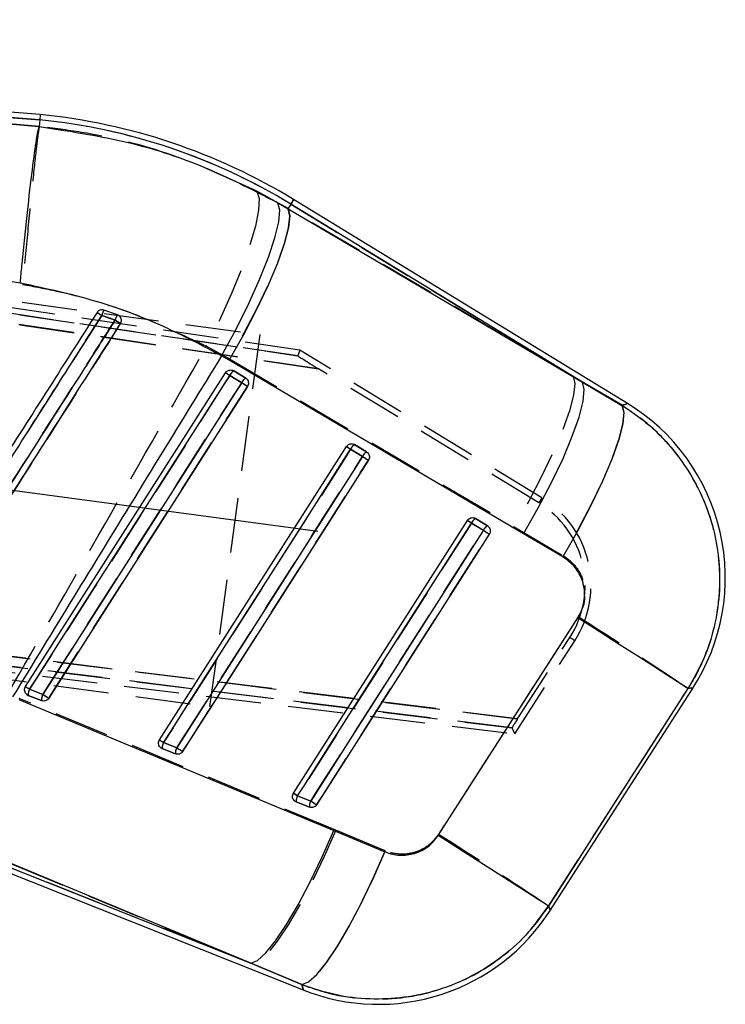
# Model space of a CAD drawing. Extents: x 67 to 774, y 19 to 566.
# Tile 7 of 44: x 362 to 395, y 20 to 66. Entities that reach past the tile are written whole.
import ezdxf

# ---------------------------------------------------------------- set-up
doc = ezdxf.new("R2010")
doc.units = 0
doc.header["$LTSCALE"] = 2
doc.linetypes.add('CENTERX2', pattern=[20.32, 12.7, -2.54, 2.54, -2.54])
doc.linetypes.add('HIDDEN', pattern=[1.905, 1.27, -0.635])
doc.layers.get('0').update_dxf_attribs({"linetype": 'CONTINUOUS'})
doc.layers.add('FORMATO', color=179, linetype='CONTINUOUS')

msp = doc.modelspace()

# ---------------------------------------------------------------- linework, layer by layer
at = {"color": 7, "linetype": 'CONTINUOUS'}
for p, q in [((363.402877, 61.29667), (309.988182, 65.673393)), ((363.3806, 61.051178), (316.830013, 64.865467)), ((360.94955, 60.951085), (363.352566, 60.743065)), ((363.3806, 61.051178), (363.352654, 60.743388)), ((363.402877, 61.29667), (363.3806, 61.051178)), ((363.352566, 60.743065), (363.352654, 60.743388)), ((390.502569, 47.965294), (375.091057, 57.375314)), ((374.359491, 57.225898), (374.832088, 56.951192)), ((374.962602, 57.16494), (374.832088, 56.951192)), ((374.832088, 56.951192), (388.422855, 48.946328)), ((388.422855, 48.946328), (374.962602, 57.16494)), ((362.476242, 53.520706), (359.803109, 53.931498)), ((366.966206, 52.060888), (366.34014, 52.278973)), ((367.018495, 52.035395), (366.966206, 52.060888)), ((372.112166, 49.965573), (371.766506, 50.164537)), ((385.701686, 41.959845), (372.112166, 49.965573)), ((362.719842, 34.908473), (371.954126, 49.385994)), ((372.145795, 49.263733), (372.694693, 48.928593)), ((372.314727, 49.482984), (372.33122, 49.473698)), ((372.33122, 49.473698), (372.880111, 49.138553)), ((388.422855, 48.946328), (390.23615, 47.881596)), ((368.900878, 32.450706), (377.530919, 45.980892)), ((377.891608, 46.077841), (377.908013, 46.068596)), ((377.908013, 46.068596), (378.456911, 45.733452)), ((377.722602, 45.858645), (378.271493, 45.523501)), ((375.081913, 29.992939), (383.107706, 42.575794)), ((383.299416, 42.453561), (383.107706, 42.575794)), ((383.299416, 42.453561), (383.848307, 42.118417)), ((383.468524, 42.672679), (383.484813, 42.663494)), ((383.484813, 42.663494), (384.033704, 42.32835)), ((387.512502, 40.891414), (385.701686, 41.959845)), ((381.76566, 28.045045), (388.201491, 38.079941)), ((362.848825, 34.503598), (362.783944, 34.540587)), ((363.519852, 34.544329), (362.911485, 34.786233)), ((386.930748, 24.580935), (393.519391, 34.850006)), ((362.414937, 34.310354), (376.949618, 28.263937)), ((363.457185, 34.261695), (362.848825, 34.503598)), ((369.700887, 32.086582), (369.092527, 32.328482)), ((369.029854, 32.045831), (368.964905, 32.082877)), ((369.638214, 31.803928), (369.029854, 32.045831)), ((375.273562, 29.870742), (375.081913, 29.992939)), ((375.210883, 29.588067), (375.145832, 29.625195)), ((375.81925, 29.346164), (375.210883, 29.588067)), ((375.881929, 29.628839), (375.273562, 29.870742)), ((373.119552, 22.141994), (358.584695, 28.186891)), ((376.949618, 28.263937), (379.305451, 27.285689)), ((358.402495, 27.72868), (375.531617, 20.917624)), ((358.493575, 27.957728), (373.119552, 22.141994)), ((375.47359, 21.159646), (373.119552, 22.141994))]:
    msp.add_line(p, q, dxfattribs=at)
at = {"color": 7, "linetype": 'HIDDEN'}
for p, q in [((316.395088, 64.901104), (363.3806, 61.051178)), ((363.352545, 60.742357), (360.272272, 61.006941)), ((375.373021, 50.426708), (305.410372, 60.738268)), ((363.352572, 60.742508), (363.352545, 60.742357)), ((305.912497, 60.367041), (375.281419, 50.173226)), ((375.281419, 50.173226), (305.917161, 60.366357)), ((305.930267, 60.277273), (373.532856, 51.155944)), ((376.236828, 49.573749), (305.909951, 59.908336)), ((305.914858, 59.907614), (376.236828, 49.573749)), ((374.838198, 56.961189), (373.398617, 57.759795)), ((374.962602, 57.16494), (374.838198, 56.961189)), ((387.982187, 49.215393), (374.838198, 56.961189)), ((374.962602, 57.16494), (387.982187, 49.215393)), ((359.122492, 53.980642), (362.58582, 53.462268)), ((373.532856, 51.155944), (371.217168, 33.993281)), ((371.076095, 50.607249), (372.128787, 50.028828)), ((375.373021, 50.426708), (375.281419, 50.173226)), ((386.548153, 43.618564), (375.373021, 50.426708)), ((372.128787, 50.028828), (385.268807, 42.280175)), ((386.4054, 43.384263), (376.236828, 49.573749)), ((372.6943, 48.926598), (372.145402, 49.261739)), ((372.330949, 49.473833), (372.305414, 49.487586)), ((372.87984, 49.138689), (372.330949, 49.473833)), ((390.246161, 47.884746), (387.982187, 49.215393)), ((377.907749, 46.068728), (377.882498, 46.082346)), ((378.45664, 45.733584), (377.907749, 46.068728)), ((378.271134, 45.52154), (377.722236, 45.856678)), ((386.548153, 43.618564), (386.4054, 43.384263)), ((303.692468, 43.473515), (385.427275, 33.425123)), ((385.427275, 33.425123), (303.697392, 43.472908)), ((302.9908, 42.805662), (385.301644, 32.7221)), ((385.171665, 32.998926), (303.573357, 43.030537)), ((303.578034, 43.029961), (385.171665, 32.998926)), ((303.61821, 43.114122), (371.217168, 33.993281)), ((383.848002, 42.116493), (383.299098, 42.451634)), ((383.484556, 42.66362), (383.459725, 42.677044)), ((384.033447, 42.328476), (383.484556, 42.66362)), ((385.268807, 42.280175), (387.528853, 40.944479)), ((385.301644, 32.7221), (388.066284, 37.026734)), ((385.427275, 33.425123), (387.836237, 37.174479)), ((388.066284, 37.026734), (387.836237, 37.174479)), ((362.792851, 34.533983), (362.849144, 34.503364)), ((362.911017, 34.784278), (363.519377, 34.542378)), ((377.032753, 28.284206), (362.427407, 34.362108)), ((362.849144, 34.503364), (363.457504, 34.261464)), ((385.301644, 32.7221), (385.171665, 32.998926)), ((369.092059, 32.326569), (369.700426, 32.084672)), ((368.973622, 32.076406), (369.030165, 32.045604)), ((369.030165, 32.045604), (369.638526, 31.803704)), ((375.154265, 29.61892), (375.211187, 29.587847)), ((375.211187, 29.587847), (375.819548, 29.345947)), ((375.273109, 29.868887), (375.881476, 29.626997)), ((358.58454, 28.186495), (373.190475, 22.113794)), ((379.317141, 27.334697), (377.032753, 28.284206)), ((373.190475, 22.113794), (358.493575, 27.957728)), ((373.190475, 22.113794), (375.47317, 21.161407))]:
    msp.add_line(p, q, dxfattribs=at)
at = {"color": 7, "linetype": 'HIDDEN', "flags": 128}
for points in [[(373.398617, 57.759795), (373.497378, 57.43013), (373.473191, 56.886554), (373.326909, 56.147919), (373.063591, 55.239846), (372.69239, 54.193835), (372.226167, 53.046168), (371.681102, 51.836654), (371.076095, 50.607249)], [(374.962602, 57.16494), (375.01878, 57.256947), (375.058925, 57.322696), (375.083024, 57.362159), (375.091057, 57.375314)], [(374.838198, 56.961189), (374.917052, 56.629106), (374.862168, 56.093757), (374.675416, 55.373447), (374.363189, 54.492807), (373.936156, 53.481951), (373.408926, 52.375448), (372.799523, 51.211136), (372.128787, 50.028828)], [(372.145402, 49.261739), (371.847684, 48.794983), (370.65681, 46.927956), (365.893308, 39.45985), (362.911017, 34.784278)], [(387.982187, 49.215393), (388.06073, 48.883317), (388.005446, 48.347806), (387.818193, 47.62719), (387.505418, 46.746131), (387.077795, 45.734776), (386.549982, 44.627745), (385.940024, 43.462925), (385.268807, 42.280175)], [(363.519377, 34.542378), (363.817096, 35.009134), (365.007976, 36.876161), (369.771478, 44.344271), (372.6943, 48.926598)], [(363.790436, 34.371303), (364.088155, 34.838061), (365.279015, 36.705096), (370.042483, 44.173229), (372.965271, 48.75557)], [(390.246161, 47.884746), (390.330204, 47.559708), (390.278632, 47.028576), (390.093235, 46.309734), (389.780419, 45.428056), (389.351021, 44.414052), (388.81989, 43.302815), (388.20542, 42.132793), (387.528853, 40.944479)], [(390.502556, 47.965294), (390.475151, 47.956685), (390.246161, 47.884746)], [(377.722236, 45.856678), (377.424518, 45.389923), (376.233637, 43.522895), (371.470109, 36.054792), (369.092059, 32.326569)], [(369.700426, 32.084672), (369.998145, 32.551427), (371.189032, 34.418455), (375.952561, 41.886558), (378.271134, 45.52154)], [(369.971472, 31.913549), (370.26919, 32.380308), (371.460057, 34.247342), (376.223532, 41.715482), (378.542071, 45.350478)], [(383.299098, 42.451634), (383.001379, 41.984875), (381.810485, 40.117851), (377.046909, 32.649758), (375.273109, 29.868887)], [(375.881476, 29.626997), (376.179201, 30.093752), (377.370095, 31.960776), (382.133678, 39.428869), (383.848002, 42.116493)], [(376.152507, 29.455799), (376.450226, 29.922558), (377.6411, 31.789595), (382.404594, 39.257749), (384.118885, 41.945387)], [(388.215092, 38.131113), (384.968657, 33.069229), (381.77691, 28.092631)], [(386.848723, 24.78246), (390.044142, 29.756843), (393.294288, 34.816495)], [(393.294288, 34.816495), (393.495183, 34.846403), (393.519391, 34.850006)], [(377.032753, 28.284206), (376.495437, 27.062585), (375.938655, 25.903366), (375.380844, 24.84493), (374.84048, 23.922324), (374.335446, 23.1661), (373.882471, 22.601296), (373.496558, 22.246611), (373.190475, 22.113794)], [(379.317141, 27.334697), (378.778654, 26.106374), (378.220545, 24.941357), (377.661487, 23.878616), (377.120175, 22.953698), (376.614708, 22.197532), (376.162003, 21.635413), (375.777201, 21.286143), (375.47317, 21.161407)], [(386.930748, 24.580935), (386.921604, 24.603416), (386.848723, 24.78246)], [(375.47317, 21.161407), (375.525074, 20.94492), (375.531617, 20.917624)]]:
    msp.add_lwpolyline(points, dxfattribs=at)
at = {"color": 8, "linetype": 'CONTINUOUS', "flags": 128}
for points in [[(375.091057, 57.375314), (375.083024, 57.362159), (375.058925, 57.322696), (375.01878, 57.256947), (374.962602, 57.16494)], [(390.23615, 47.881596), (390.471805, 47.955632), (390.502556, 47.965294)], [(393.519391, 34.850006), (393.492704, 34.846034), (393.286851, 34.815388)], [(386.849008, 24.781749), (386.921698, 24.603179), (386.930748, 24.580935)], [(375.531617, 20.917624), (375.525216, 20.944331), (375.47359, 21.159646)]]:
    msp.add_lwpolyline(points, dxfattribs=at)
at = {"color": 7, "linetype": 'CONTINUOUS', "flags": 128}
for points in [[(371.766506, 50.164537), (372.420119, 51.368697), (373.01248, 52.555693), (373.523055, 53.684361), (373.934131, 54.715553), (374.23145, 55.613509), (374.404703, 56.347082), (374.447882, 56.890832), (374.359491, 57.225898)], [(372.112166, 49.965573), (372.787283, 51.153595), (373.40071, 52.325096), (373.931266, 53.43964), (374.360643, 54.458754), (374.674021, 55.347265), (374.860577, 56.074504), (374.913882, 56.615369), (374.832088, 56.951192)], [(362.911485, 34.786233), (363.20921, 35.253001), (364.400104, 37.120079), (369.163687, 44.588392), (372.145795, 49.263733)], [(372.145795, 49.263733), (372.1067, 49.288672), (372.070036, 49.312057), (372.036915, 49.333183), (372.008339, 49.351413), (371.985167, 49.366192), (371.968092, 49.37708), (371.957641, 49.383749), (371.954126, 49.385994)], [(372.694693, 48.928593), (372.396968, 48.461821), (371.206074, 46.594742), (366.442491, 39.126429), (363.519852, 34.544329)], [(372.965325, 48.75597), (372.6676, 48.289201), (371.476713, 46.422119), (366.713143, 38.953799), (363.790511, 34.371696)], [(372.965325, 48.75597), (372.952246, 48.764311), (372.931046, 48.777837), (372.902517, 48.796033), (372.867729, 48.818223), (372.827997, 48.843561), (372.784825, 48.871101), (372.739823, 48.899806), (372.694693, 48.928593)], [(385.701686, 41.959845), (386.376953, 43.148002), (386.990542, 44.319657), (387.521294, 45.434362), (387.950854, 46.453625), (388.264401, 47.342266), (388.451113, 48.069595), (388.50454, 48.610507), (388.422855, 48.946328)], [(390.23615, 47.881596), (390.322401, 47.551499), (390.272089, 47.014163), (390.086976, 46.28831), (389.77351, 45.399219), (389.342595, 44.377863), (388.809256, 43.259812), (388.192063, 42.084012), (387.512502, 40.891414)], [(377.530919, 45.980892), (377.534434, 45.97865), (377.544892, 45.971986), (377.561961, 45.961098), (377.585139, 45.946318), (377.613715, 45.928092), (377.646836, 45.906969), (377.6835, 45.883584), (377.722602, 45.858645)], [(369.092527, 32.328482), (369.390252, 32.795251), (370.581146, 34.662329), (375.344729, 42.130639), (377.722602, 45.858645)], [(378.271493, 45.523501), (377.973775, 45.056733), (376.782874, 43.189658), (372.019291, 35.721348), (369.700887, 32.086582)], [(378.271493, 45.523501), (378.316623, 45.494718), (378.361625, 45.466013), (378.404804, 45.438473), (378.444536, 45.413131), (378.479317, 45.390942), (378.507846, 45.372742), (378.529046, 45.359216), (378.542119, 45.350871)], [(378.542119, 45.350871), (378.2444, 44.884103), (377.053506, 43.017024), (372.289937, 35.548705), (369.971546, 31.913932)], [(375.273562, 29.870742), (375.571288, 30.337511), (376.762188, 32.204586), (381.525785, 39.672885), (383.299416, 42.453561)], [(383.848307, 42.118417), (383.550582, 41.651648), (382.359688, 39.784573), (377.596084, 32.316274), (375.881929, 29.628839)], [(384.118912, 41.945776), (383.821194, 41.479004), (382.6303, 39.611926), (377.86673, 32.14361), (376.152582, 29.456172)], [(383.848307, 42.118417), (383.893437, 42.089634), (383.938439, 42.060929), (383.981618, 42.033385), (384.021343, 42.008043), (384.056124, 41.98585), (384.084653, 41.967651), (384.105853, 41.954121), (384.118912, 41.945776)], [(393.286851, 34.815388), (393.127951, 34.917644), (392.805734, 35.124668), (392.328923, 35.430864), (391.71043, 35.827946), (390.966971, 36.305172), (390.118661, 36.849637), (389.18845, 37.446608), (388.201505, 38.079938)], [(362.911485, 34.786233), (362.872389, 34.811168), (362.835732, 34.83455), (362.802618, 34.855672), (362.774048, 34.873899), (362.750877, 34.888675), (362.733809, 34.899563), (362.723357, 34.906227), (362.719842, 34.908473)], [(363.790511, 34.371696), (363.777425, 34.38004), (363.756218, 34.393567), (363.727682, 34.41177), (363.692895, 34.433959), (363.653163, 34.459301), (363.609983, 34.486841), (363.564982, 34.515546), (363.519852, 34.544329)], [(393.286851, 34.815388), (390.041961, 29.75809), (386.849008, 24.781749)], [(368.900878, 32.450706), (368.9044, 32.448464), (368.914851, 32.441802), (368.931919, 32.430918), (368.955084, 32.416142), (368.98366, 32.397918), (369.016775, 32.376796), (369.053432, 32.353418), (369.092527, 32.328482)], [(369.700887, 32.086582), (369.746017, 32.057796), (369.791019, 32.029094), (369.834198, 32.001551), (369.87393, 31.976205), (369.908718, 31.954016), (369.937253, 31.93581), (369.95846, 31.92228), (369.971546, 31.913932)], [(375.881929, 29.628839), (375.92706, 29.600056), (375.972054, 29.571351), (376.015234, 29.543808), (376.054966, 29.518462), (376.089753, 29.496266), (376.118289, 29.47806), (376.139496, 29.464523), (376.152582, 29.456172)], [(373.119552, 22.141994), (373.42531, 22.273159), (373.81018, 22.624216), (374.261536, 23.183643), (374.764579, 23.93309), (375.302789, 24.847967), (375.858521, 25.898259), (376.413535, 27.049506), (376.949618, 28.263937)], [(386.849008, 24.781749), (386.690121, 24.883994), (386.368026, 25.090951), (385.891432, 25.397024), (385.273197, 25.793937), (384.530062, 26.270961), (383.682105, 26.815198), (382.752259, 27.411939), (381.76566, 28.045045)], [(375.47359, 21.159646), (375.777195, 21.282526), (376.160899, 21.628077), (376.611978, 22.184856), (377.115468, 22.934391), (377.654673, 23.851832), (378.211719, 24.906749), (378.768129, 26.06416), (379.305451, 27.285689)]]:
    msp.add_lwpolyline(points, dxfattribs=at)
at = {"color": 7, "linetype": 'CONTINUOUS'}
for centre, radius, start, end in [((360.659406, 33.739505), 27.446902, 58.5924279, 84.3101231), ((360.659406, 33.739505), 27.693392, 58.5924279, 84.3166647), ((367.475485, 51.683729), 1.281922, 152.3326737, 164.5543106), ((349.393078, 25.710332), 31.245529, 57.3725577, 57.851961), ((367.836435, 51.526569), 1.021173, 148.4501713, 163.8013677), ((341.145684, 11.342924), 47.944877, 57.2189197, 57.5717344), ((372.550121, 49.093522), 0.438692, 119.9328568, 157.1700705), ((373.098953, 48.75844), 0.43861, 119.9302902, 157.1737969), ((385.597853, 39.932477), 9.411818, 326.8392916, 58.9696724), ((378.126872, 45.688472), 0.438627, 119.9315219, 157.1718908), ((378.675724, 45.353356), 0.438579, 119.9281017, 157.1732341), ((383.703629, 42.283421), 0.438561, 119.9299295, 157.1730516), ((384.252523, 41.948275), 0.438564, 119.9300512, 157.1729299), ((363.345372, 34.541778), 0.498012, 150.6028221, 184.3968504), ((363.953688, 34.299874), 0.497968, 150.599885, 184.39717), ((369.52647, 32.083989), 0.498079, 150.6021108, 184.3937777), ((370.134895, 31.842074), 0.498143, 150.6042834, 184.3918952), ((375.707613, 29.62621), 0.498193, 150.6043007, 184.3910017), ((376.315966, 29.38431), 0.498179, 150.6038112, 184.3914912), ((379.009206, 29.663404), 9.411818, 248.0044547, 327.7378491)]:
    msp.add_arc(centre, radius, start, end, dxfattribs=at)
at = {"color": 7, "linetype": 'HIDDEN'}
for centre, radius, start, end in [((360.659406, 33.739505), 27.446902, 58.5924279, 84.3101231), ((367.213863, 51.770789), 1.010763, 149.8163863, 165.3545187), ((384.178276, 80.290921), 33.478553, 237.1519882, 237.5926413), ((367.66463, 51.588615), 0.843112, 145.9335322, 164.5958927), ((386.61615, 82.686498), 36.658272, 237.3741376, 237.8412367), ((376.205876, 55.721719), 7.630124, 236.1354016, 237.8482471), ((372.562245, 49.08428), 0.453045, 120.6996234, 156.9395381), ((373.111148, 48.749136), 0.45305, 120.7009154, 156.9394123), ((382.092802, 63.51708), 17.355517, 237.2122711, 238.270124), ((381.912252, 52.519645), 7.870919, 236.1756817, 237.8362093), ((378.138995, 45.679248), 0.452956, 120.6989335, 156.9388048), ((378.687923, 45.34408), 0.452996, 120.7013524, 156.9366454), ((387.951232, 60.5533), 17.878984, 237.2194212, 238.2462673), ((384.088606, 39.581385), 4.727384, 327.2895443, 58.6492678), ((384.090488, 39.581131), 4.452265, 327.279203, 58.6716576), ((387.685276, 49.422466), 8.235962, 236.2339726, 237.8211254), ((383.715644, 42.274331), 0.452711, 120.6940864, 156.9430067), ((384.264535, 41.939211), 0.452691, 120.695616, 156.9447179), ((394.00258, 57.892524), 18.761626, 237.2317796, 238.2102483), ((248.524952, -181.473732), 260.268368, 56.20445444, 57.53965348), ((366.94792, 41.207607), 7.586549, 236.1298671, 237.851657), ((363.337077, 34.543164), 0.489554, 150.4937688, 184.663144), ((363.945585, 34.301231), 0.489699, 150.4989521, 184.6579607), ((372.889064, 49.087811), 17.302042, 237.211705, 238.2731579), ((373.252422, 38.943189), 7.8159, 236.1682879, 237.8393616), ((369.518464, 32.085336), 0.489912, 150.5015458, 184.6518154), ((370.126848, 31.843424), 0.489935, 150.5009002, 184.6501166), ((379.355614, 47.077518), 17.832781, 237.2190195, 238.2489252), ((379.632768, 36.797579), 8.186171, 236.2259103, 237.8211509), ((375.699853, 29.627521), 0.490273, 150.507637, 184.6415709), ((376.308147, 29.385634), 0.490209, 150.5037398, 184.6437049), ((385.999329, 45.344973), 18.692933, 237.2301196, 238.2127199), ((242.694073, -190.549382), 259.130016, 56.19953211, 57.53869238)]:
    msp.add_arc(centre, radius, start, end, dxfattribs=at)
for centre, major_axis, ratio, start_param, end_param in [((376.277224, 49.567744), (0.995784, -0.605521), 0.013616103, 3.144346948, 4.68009004), ((385.444812, 33.423035), (0.272941, 0.42436), 0.031470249, 1.586111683, 3.121854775)]:
    msp.add_ellipse(centre, major_axis=major_axis, ratio=ratio, start_param=start_param, end_param=end_param, dxfattribs=at)
at = {"color": 7, "linetype": 'CONTINUOUS'}
for points, knots in [([(362.476242, 53.520706), (362.480271, 53.562962), (362.508933, 53.863565), (362.617879, 54.984016), (362.8102, 56.841798), (363.042133, 58.840835), (363.2387, 60.290098), (363.314611, 60.592076), (363.352566, 60.743065)], [0, 0, 0, 0, 0.011769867, 0.083729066, 0.312805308, 0.54187352, 0.770936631, 1, 1, 1, 1]), ([(363.352654, 60.743388), (364.873529, 60.513877), (367.547977, 60.110284), (371.24014, 58.845185), (373.31348, 57.768893), (374.359491, 57.225898)], [0, 0, 0, 0, 0.395135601, 0.694842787, 1, 1, 1, 1]), ([(371.766506, 50.164537), (370.884061, 50.632785), (369.105682, 51.576438), (365.996118, 52.765978), (363.733483, 53.251129), (362.476242, 53.520706)], [0, 0, 0, 0, 0.304423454, 0.613500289, 1, 1, 1, 1]), ([(366.34014, 52.278973), (366.309612, 52.28594), (366.248551, 52.299874), (366.155187, 52.280568), (366.073712, 52.235797), (366.036836, 52.188114), (366.019095, 52.165174)], [0, 0, 0, 0, 0.254747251, 0.509525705, 0.764037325, 1, 1, 1, 1]), ([(366.019095, 52.165174), (364.437492, 49.683802), (361.274285, 44.721057), (358.111113, 39.758297), (356.529527, 37.276918)], [0, 0, 0, 0, 0.499999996, 1, 1, 1, 1]), ([(356.75192, 37.13601), (356.851094, 37.291643), (357.346964, 38.069803), (359.429582, 41.338099), (362.007467, 45.383485), (364.674262, 49.568356), (365.754262, 51.26312), (366.239862, 52.025137)], [0, 0, 0, 0, 0.031358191, 0.156790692, 0.658520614, 0.846460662, 1, 1, 1, 1]), ([(366.855802, 51.811444), (366.756625, 51.655813), (366.260744, 50.877658), (364.178024, 47.60942), (361.599231, 43.562595), (358.932188, 39.377243), (357.851943, 37.681997), (357.366986, 36.920946)], [0, 0, 0, 0, 0.031355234, 0.156776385, 0.658460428, 0.846671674, 1, 1, 1, 1]), ([(366.239862, 52.025137), (366.368099, 51.981949), (366.574124, 51.912563), (366.778599, 51.839159), (366.855802, 51.811444)], [0, 0, 0, 0, 0.622436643, 1, 1, 1, 1]), ([(367.104509, 51.652361), (367.118003, 51.678607), (367.14578, 51.73263), (367.151948, 51.826272), (367.128203, 51.917161), (367.080518, 51.989949), (367.036984, 52.021847), (367.018495, 52.035395)], [0, 0, 0, 0, 0.2017547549, 0.4152869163, 0.6288220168, 0.8423577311, 1, 1, 1, 1]), ([(357.614203, 36.762672), (357.713077, 36.917801), (358.208704, 37.695421), (360.291354, 40.963005), (363.355919, 45.771103), (366.023736, 49.956709), (367.104509, 51.652361)], [0, 0, 0, 0, 0.0312555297, 0.1566755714, 0.658356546, 1, 1, 1, 1]), ([(371.766506, 50.164537), (370.414022, 47.963509), (367.193631, 42.722658), (363.985238, 37.474463), (362.12429, 34.430379)], [0, 0, 0, 0, 0.419975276, 1, 1, 1, 1]), ([(371.954126, 49.385994), (371.973182, 49.410311), (372.011292, 49.458941), (372.094674, 49.503096), (372.186338, 49.519023), (372.262163, 49.507283), (372.302438, 49.488664), (372.314727, 49.482984)], [0, 0, 0, 0, 0.223313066, 0.446580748, 0.67145764, 0.899756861, 1, 1, 1, 1]), ([(372.880111, 49.138553), (372.899837, 49.124227), (372.944362, 49.091891), (372.991432, 49.017685), (373.013603, 48.927095), (373.006162, 48.834638), (372.978553, 48.781452), (372.965325, 48.75597)], [0, 0, 0, 0, 0.168696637, 0.380770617, 0.592846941, 0.804922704, 1, 1, 1, 1]), ([(390.23615, 47.881596), (390.265413, 47.863531), (390.764801, 47.55524), (391.676673, 46.860455), (392.807704, 45.645286), (393.701696, 44.252676), (394.399563, 42.602133), (394.751116, 40.874372), (394.765037, 39.155572), (394.526335, 37.633159), (394.051577, 36.158334), (393.54176, 35.263037), (393.286851, 34.815388)], [0, 0, 0, 0, 0.006912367, 0.117963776, 0.229014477, 0.338921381, 0.44882646, 0.5875948, 0.690334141, 0.793072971, 0.896536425, 1, 1, 1, 1]), ([(377.530919, 45.980892), (377.549976, 46.005211), (377.588084, 46.053843), (377.671465, 46.097998), (377.763129, 46.113919), (377.838988, 46.102181), (377.879291, 46.083539), (377.891608, 46.077841)], [0, 0, 0, 0, 0.223265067, 0.446477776, 0.67128089, 0.899538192, 1, 1, 1, 1]), ([(378.456911, 45.733452), (378.476661, 45.719105), (378.521208, 45.686745), (378.568265, 45.612493), (378.590412, 45.521898), (378.582937, 45.429475), (378.555336, 45.376323), (378.542119, 45.350871)], [0, 0, 0, 0, 0.168905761, 0.380985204, 0.593062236, 0.805138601, 1, 1, 1, 1]), ([(383.107706, 42.575794), (383.126765, 42.600111), (383.164878, 42.64874), (383.248258, 42.692895), (383.33992, 42.708824), (383.415824, 42.697069), (383.456165, 42.678399), (383.468524, 42.672679)], [0, 0, 0, 0, 0.223194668, 0.446330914, 0.671057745, 0.899221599, 1, 1, 1, 1]), ([(384.033704, 42.32835), (384.053489, 42.313972), (384.098069, 42.281574), (384.145122, 42.207262), (384.167221, 42.116651), (384.159691, 42.024285), (384.132108, 41.971182), (384.118912, 41.945776)], [0, 0, 0, 0, 0.169230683, 0.381314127, 0.593396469, 0.805471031, 1, 1, 1, 1]), ([(388.201505, 38.079938), (388.202205, 38.081034), (388.321457, 38.267662), (388.498786, 38.682418), (388.53913, 39.281401), (388.410271, 39.874398), (388.106186, 40.452783), (387.713809, 40.742683), (387.512502, 40.891414)], [0, 0, 0, 0, 0.001201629, 0.204635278, 0.408046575, 0.546677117, 0.767424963, 1, 1, 1, 1]), ([(362.783944, 34.540587), (362.76097, 34.562285), (362.715016, 34.605688), (362.678616, 34.6955), (362.67283, 34.790447), (362.69307, 34.862929), (362.71432, 34.899079), (362.719842, 34.908473)], [0, 0, 0, 0, 0.232058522, 0.464184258, 0.694200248, 0.92054035, 1, 1, 1, 1]), ([(363.790511, 34.371696), (363.771236, 34.347076), (363.732687, 34.297836), (363.648531, 34.253218), (363.556492, 34.237353), (363.491577, 34.248467), (363.460151, 34.260554), (363.457185, 34.261695)], [0, 0, 0, 0, 0.243654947, 0.487313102, 0.730961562, 0.974611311, 1, 1, 1, 1]), ([(368.964905, 32.082877), (368.941938, 32.104583), (368.895996, 32.148001), (368.85962, 32.237826), (368.853883, 32.332775), (368.874132, 32.40522), (368.895371, 32.44134), (368.900878, 32.450706)], [0, 0, 0, 0, 0.232114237, 0.464296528, 0.694366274, 0.92075076, 1, 1, 1, 1]), ([(369.971546, 31.913932), (369.970161, 31.911803), (369.951884, 31.883712), (369.906329, 31.836062), (369.822592, 31.792832), (369.729743, 31.779706), (369.667848, 31.792241), (369.638846, 31.803678), (369.638214, 31.803928)], [0, 0, 0, 0, 0.01997645, 0.26362903, 0.507279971, 0.750915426, 0.994573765, 1, 1, 1, 1]), ([(375.145832, 29.625195), (375.122875, 29.646913), (375.076954, 29.690354), (375.040632, 29.7802), (375.034928, 29.875152), (375.055207, 29.947539), (375.076429, 29.983615), (375.081913, 29.992939)], [0, 0, 0, 0, 0.2321983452, 0.4644598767, 0.6946013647, 0.9210700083, 1, 1, 1, 1]), ([(376.152582, 29.456172), (376.151172, 29.454005), (376.132877, 29.42587), (376.08725, 29.378219), (376.003497, 29.335026), (375.910641, 29.321945), (375.848799, 29.334506), (375.819841, 29.345931), (375.81925, 29.346164)], [0, 0, 0, 0, 0.020335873, 0.26399044, 0.507638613, 0.75127529, 0.994921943, 1, 1, 1, 1]), ([(379.305451, 27.285689), (379.311123, 27.283357), (379.525583, 27.195195), (379.982224, 27.093098), (380.569738, 27.162594), (381.102316, 27.379399), (381.491181, 27.664936), (381.693191, 27.944688), (381.76566, 28.045045)], [0, 0, 0, 0, 0.00665998, 0.251812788, 0.497184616, 0.631986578, 0.867980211, 1, 1, 1, 1]), ([(386.849008, 24.781749), (386.512984, 24.317182), (385.875554, 23.435908), (384.667156, 22.373823), (383.309959, 21.502221), (381.800506, 20.879163), (380.19298, 20.529363), (378.597779, 20.456295), (376.997952, 20.641155), (375.981712, 20.986815), (375.47359, 21.159646)], [0, 0, 0, 0, 0.132849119, 0.252012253, 0.371175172, 0.5063247, 0.628859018, 0.751394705, 0.875696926, 1, 1, 1, 1])]:
    msp.add_open_spline(points, degree=3, knots=knots, dxfattribs=at)
at = {"color": 7, "linetype": 'HIDDEN'}
for points, knots in [([(363.352545, 60.742357), (363.327483, 60.590285), (363.277359, 60.286142), (363.1151, 58.834), (362.909275, 56.83269), (362.726912, 54.958486), (362.619448, 53.821226), (362.589781, 53.50455), (362.58582, 53.462268)], [0, 0, 0, 0, 0.228047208, 0.456094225, 0.684146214, 0.912206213, 0.988277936, 1, 1, 1, 1]), ([(373.398617, 57.759795), (372.121744, 58.348752), (369.533379, 59.542635), (366.093552, 60.404175), (364.003154, 60.662203), (363.352572, 60.742508)], [0, 0, 0, 0, 0.4014112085, 0.8137051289, 1, 1, 1, 1]), ([(362.58582, 53.462268), (363.110726, 53.364985), (364.838794, 53.044716), (367.741924, 52.188876), (369.95624, 51.138474), (371.076095, 50.607249)], [0, 0, 0, 0, 0.177384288, 0.583975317, 1, 1, 1, 1]), ([(366.23594, 52.026348), (364.64311, 49.525825), (361.952665, 45.302199), (358.790941, 40.338622), (357.222031, 37.875581), (356.750715, 37.135658)], [0, 0, 0, 0, 0.503778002, 0.850929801, 1, 1, 1, 1]), ([(357.365706, 36.920512), (358.957872, 39.420061), (361.647233, 43.6421), (364.809286, 48.606103), (366.379154, 51.070572), (366.851805, 51.812567)], [0, 0, 0, 0, 0.503530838, 0.850524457, 1, 1, 1, 1]), ([(366.851805, 51.812567), (366.775925, 51.839825), (366.571497, 51.913262), (366.365485, 51.98269), (366.23594, 52.026348)], [0, 0, 0, 0, 0.3711835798, 1, 1, 1, 1]), ([(367.104157, 51.652467), (367.006728, 51.499603), (366.512549, 50.724243), (364.431371, 47.458912), (361.365457, 42.6485), (358.696287, 38.46058), (357.614108, 36.762645)], [0, 0, 0, 0, 0.030799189, 0.156219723, 0.657900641, 1, 1, 1, 1]), ([(361.913506, 34.573173), (363.300795, 37.003787), (366.352216, 42.350064), (369.409024, 47.693264), (371.076095, 50.607249)], [0, 0, 0, 0, 0.4546367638, 1, 1, 1, 1]), ([(393.294288, 34.816495), (393.397105, 34.985253), (393.770042, 35.597374), (394.269384, 36.735683), (394.663789, 38.239127), (394.798085, 39.779261), (394.680987, 41.378559), (394.280637, 42.95759), (393.59881, 44.460104), (392.696355, 45.792216), (391.582688, 46.970557), (390.691673, 47.580015), (390.246161, 47.884746)], [0, 0, 0, 0, 0.039752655, 0.144191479, 0.248629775, 0.351138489, 0.453647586, 0.569708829, 0.676652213, 0.783596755, 0.891797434, 1, 1, 1, 1]), ([(387.528853, 40.944479), (387.53363, 40.941636), (387.734872, 40.821855), (388.086329, 40.512101), (388.358741, 40.093529), (388.421139, 39.846856), (388.426919, 39.824007)], [0, 0, 0, 0, 0.0114272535, 0.4813674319, 0.9519594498, 1, 1, 1, 1]), ([(388.50343, 39.106628), (388.506288, 39.028795), (388.517344, 38.727704), (388.375354, 38.394613), (388.237271, 38.16758), (388.215092, 38.131113)], [0, 0, 0, 0, 0.226381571, 0.875739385, 1, 1, 1, 1]), ([(381.77691, 28.092631), (381.641663, 27.91626), (381.505788, 27.739071), (381.159127, 27.466695), (380.823717, 27.284034), (380.227013, 27.153843), (379.726943, 27.185271), (379.411013, 27.300469), (379.317141, 27.334697)], [0, 0, 0, 0, 0.235155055, 0.23624724, 0.472331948, 0.63524817, 0.8916227, 1, 1, 1, 1]), ([(375.47317, 21.161407), (375.906279, 21.010259), (376.857714, 20.678225), (378.408816, 20.466999), (380.211114, 20.5127), (381.941989, 20.91601), (383.521437, 21.626161), (384.806907, 22.480549), (385.948653, 23.528306), (386.5487, 24.364408), (386.848723, 24.78246)], [0, 0, 0, 0, 0.106309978, 0.233537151, 0.360763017, 0.523360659, 0.642348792, 0.761336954, 0.880668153, 1, 1, 1, 1])]:
    msp.add_open_spline(points, degree=3, knots=knots, dxfattribs=at)
at = {"layer": 'FORMATO', "linetype": 'CENTERX2', "ltscale": 0.909091}
msp.add_line((376.20506, 42.05784), (272.80322, 56.009411), dxfattribs=at)

doc.saveas('drawing.dxf')
